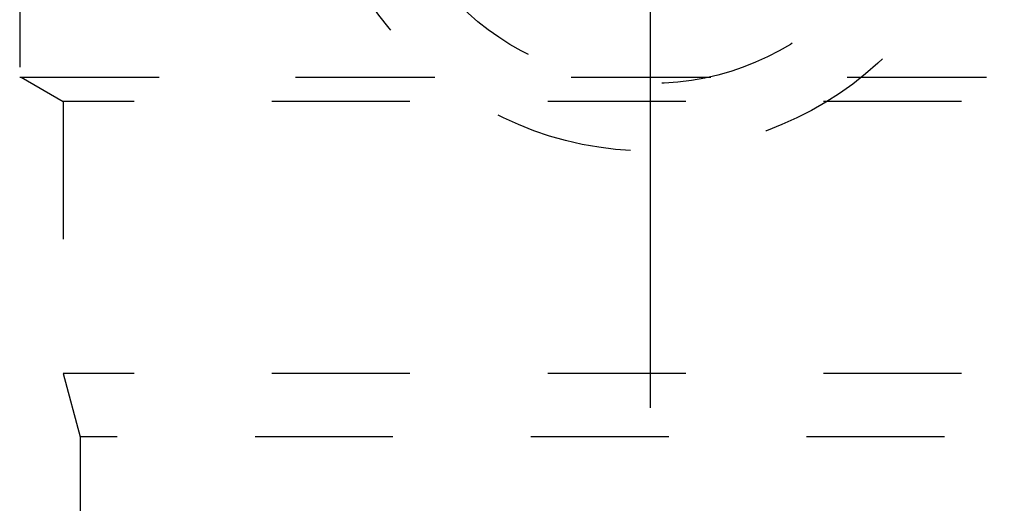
# Model space of a CAD drawing. Header units: millimetres. Extents: x 404 to 595, y 410 to 590.
# Tile 4 of 47: x 470 to 517, y 522 to 545. Entities that reach past the tile are written whole.
import ezdxf

# ---------------------------------------------------------------- set-up
doc = ezdxf.new("R2010")
doc.units = ezdxf.units.MM
doc.header["$LTSCALE"] = 65.185185
doc.linetypes.add('CENTER', pattern=[0.6, 0.375, -0.075, 0.075, -0.075])
doc.linetypes.add('HIDDEN', pattern=[0.2, 0.1, -0.1])
for name, color, linetype in [('ACHSEN_S', 7, 'CONTINUOUS'), ('FLAECHEN', 7, 'CONTINUOUS'), ('KONST.EL_MIT_GEO', 7, 'CONTINUOUS'), ('KURVEN', 7, 'CONTINUOUS')]:
    doc.layers.add(name, color=color, linetype=linetype)

msp = doc.modelspace()

# ---------------------------------------------------------------- linework, layer by layer
at = {"layer": 'ACHSEN_S', "color": 2, "linetype": 'CENTER'}
msp.add_line((500, 590.171), (500, 410.25), dxfattribs=at)
at = {"layer": 'FLAECHEN', "color": 8, "linetype": 'HIDDEN'}
for p, q in [((470.195, 549.25), (470.195, 542.25)), ((470.195, 542.25), (529.805, 542.25)), ((470.267, 542.25), (472.25, 541.105)), ((472.25, 541.105), (472.25, 528.236)), ((472.25, 528.236), (473.05, 525.25)), ((527.75, 528.236), (472.25, 528.236)), ((473.05, 525.25), (473.05, 516.25)), ((526.95, 525.25), (473.05, 525.25))]:
    msp.add_line(p, q, dxfattribs=at)
at = {"layer": 'KONST.EL_MIT_GEO', "color": 8, "linetype": 'HIDDEN'}
for p, q in [((470.267, 542.25), (529.733, 542.25)), ((527.75, 541.105), (472.25, 541.105))]:
    msp.add_line(p, q, dxfattribs=at)
at = {"layer": 'KURVEN', "color": 8, "linetype": 'HIDDEN'}
msp.add_line((500, 570.75), (500, 538.75), dxfattribs=at)
for radius in [16, 12.8]:
    msp.add_circle((500, 554.75), radius, dxfattribs=at)

doc.saveas('drawing.dxf')
